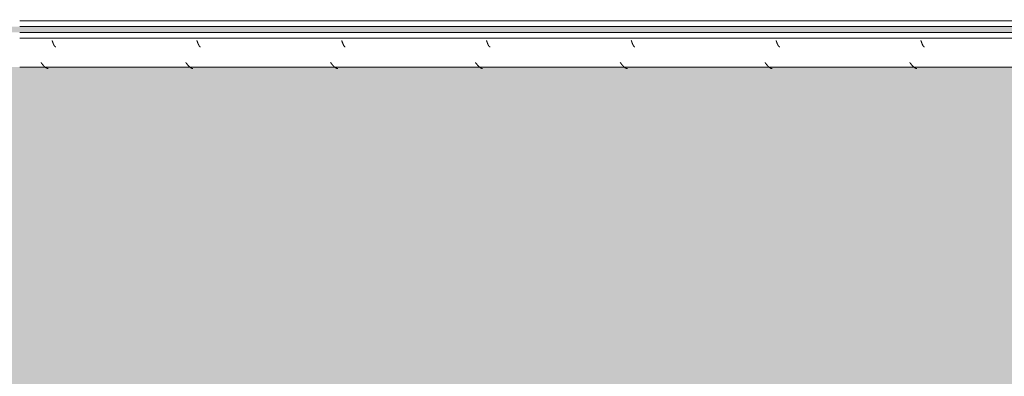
# Model space of a CAD drawing. Header units: millimetres. Extents: x -26056 to 31686, y 27504 to 88472.
# Tile 26 of 30: x -17703 to -16853, y 37811 to 38119. Entities that reach past the tile are written whole.
import ezdxf

# ---------------------------------------------------------------- set-up
doc = ezdxf.new("R2010")
doc.units = ezdxf.units.MM
doc.layers.add('Оборудование', color=7, linetype='Continuous', lineweight=9)
doc.layers.add('Штриховка поверхностей', color=7, linetype='Continuous', lineweight=9)

# ---------------------------------------------------------------- blocks, each defined once
blk = doc.blocks.new('ПР_Низ пояс - Тип 1-V93-ВКК_План 1 этажа_З_ЭОМ_кабель_')
at = {"layer": 'Оборудование', "color": 254, "true_color": 0xcccccc}
for p, q in [((700, 595), (2400, 595)), ((700, 590), (2400, 590))]:
    blk.add_line(p, q, dxfattribs=at)
blk = doc.blocks.new('FP_97-ВКК_План 1 этажа_З_ЭОМ_кабель_')
at = {"layer": 'Оборудование', "color": 7, "true_color": 0xffffff}
for p, q in [((918.92, 612.51), (918.97, 612.51)), ((918.97, 612.51), (919.02, 612.5)), ((919.02, 612.5), (919.07, 612.49)), ((919.07, 612.49), (919.12, 612.47)), ((919.12, 612.47), (919.16, 612.45)), ((919.16, 612.45), (919.21, 612.43)), ((919.21, 612.43), (919.26, 612.41)), ((919.26, 612.41), (919.31, 612.38)), ((919.31, 612.38), (919.36, 612.35)), ((919.36, 612.35), (919.41, 612.31)), ((919.41, 612.31), (919.46, 612.28)), ((919.46, 612.28), (919.51, 612.24)), ((919.51, 612.24), (919.56, 612.19)), ((919.56, 612.19), (919.61, 612.14)), ((919.61, 612.14), (919.66, 612.09)), ((919.66, 612.09), (919.7, 612.04)), ((919.7, 612.04), (919.75, 611.98)), ((1043.92, 612.51), (1043.97, 612.51)), ((1043.97, 612.51), (1044.02, 612.5)), ((1044.02, 612.5), (1044.07, 612.49)), ((1044.07, 612.49), (1044.12, 612.47)), ((1044.12, 612.47), (1044.16, 612.45)), ((1044.16, 612.45), (1044.21, 612.43)), ((1044.21, 612.43), (1044.26, 612.41)), ((1044.26, 612.41), (1044.31, 612.38)), ((1044.31, 612.38), (1044.36, 612.35)), ((1044.36, 612.35), (1044.41, 612.31)), ((1044.41, 612.31), (1044.46, 612.28)), ((1044.46, 612.28), (1044.51, 612.24)), ((1044.51, 612.24), (1044.56, 612.19)), ((1044.56, 612.19), (1044.61, 612.14)), ((1044.61, 612.14), (1044.66, 612.09)), ((1044.66, 612.09), (1044.7, 612.04)), ((1044.7, 612.04), (1044.75, 611.98)), ((1168.92, 612.51), (1168.97, 612.51)), ((1168.97, 612.51), (1169.02, 612.5)), ((1169.02, 612.5), (1169.07, 612.49)), ((1169.07, 612.49), (1169.12, 612.47)), ((1169.12, 612.47), (1169.16, 612.45)), ((1169.16, 612.45), (1169.21, 612.43)), ((1169.21, 612.43), (1169.26, 612.41)), ((1169.26, 612.41), (1169.31, 612.38)), ((1169.31, 612.38), (1169.36, 612.35)), ((1169.36, 612.35), (1169.41, 612.31)), ((1169.41, 612.31), (1169.46, 612.28)), ((1169.46, 612.28), (1169.51, 612.24)), ((1169.51, 612.24), (1169.56, 612.19)), ((1169.56, 612.19), (1169.61, 612.14)), ((1169.61, 612.14), (1169.66, 612.09)), ((1169.66, 612.09), (1169.7, 612.04)), ((1169.7, 612.04), (1169.75, 611.98)), ((1293.92, 612.51), (1293.97, 612.51)), ((1293.97, 612.51), (1294.02, 612.5)), ((1294.02, 612.5), (1294.07, 612.49)), ((1294.07, 612.49), (1294.12, 612.47)), ((1294.12, 612.47), (1294.16, 612.45)), ((1294.16, 612.45), (1294.21, 612.43)), ((1294.21, 612.43), (1294.26, 612.41)), ((1294.26, 612.41), (1294.31, 612.38)), ((1294.31, 612.38), (1294.36, 612.35)), ((1294.36, 612.35), (1294.41, 612.31)), ((1294.41, 612.31), (1294.46, 612.28)), ((1294.46, 612.28), (1294.51, 612.24)), ((1294.51, 612.24), (1294.56, 612.19)), ((1294.56, 612.19), (1294.61, 612.14)), ((1294.61, 612.14), (1294.66, 612.09)), ((1294.66, 612.09), (1294.7, 612.04)), ((1294.7, 612.04), (1294.75, 611.98)), ((1418.92, 612.51), (1418.97, 612.51)), ((1418.97, 612.51), (1419.02, 612.5)), ((1419.02, 612.5), (1419.07, 612.49)), ((1419.07, 612.49), (1419.12, 612.47)), ((1419.12, 612.47), (1419.16, 612.45)), ((1419.16, 612.45), (1419.21, 612.43)), ((1419.21, 612.43), (1419.26, 612.41)), ((1419.26, 612.41), (1419.31, 612.38)), ((1419.31, 612.38), (1419.36, 612.35)), ((1419.36, 612.35), (1419.41, 612.31)), ((1419.41, 612.31), (1419.46, 612.28)), ((1419.46, 612.28), (1419.51, 612.24)), ((1419.51, 612.24), (1419.56, 612.19)), ((1419.56, 612.19), (1419.61, 612.14)), ((1419.61, 612.14), (1419.66, 612.09)), ((1419.66, 612.09), (1419.7, 612.04)), ((1419.7, 612.04), (1419.75, 611.98)), ((1543.92, 612.51), (1543.97, 612.51)), ((1543.97, 612.51), (1544.02, 612.5)), ((1544.02, 612.5), (1544.07, 612.49)), ((1544.07, 612.49), (1544.12, 612.47)), ((1544.12, 612.47), (1544.16, 612.45)), ((1544.16, 612.45), (1544.21, 612.43)), ((1544.21, 612.43), (1544.26, 612.41)), ((1544.26, 612.41), (1544.31, 612.38)), ((1544.31, 612.38), (1544.36, 612.35)), ((1544.36, 612.35), (1544.41, 612.31)), ((1544.41, 612.31), (1544.46, 612.28)), ((1544.46, 612.28), (1544.51, 612.24)), ((1544.51, 612.24), (1544.56, 612.19)), ((1544.56, 612.19), (1544.61, 612.14)), ((1544.61, 612.14), (1544.66, 612.09)), ((1544.66, 612.09), (1544.7, 612.04)), ((1544.7, 612.04), (1544.75, 611.98)), ((1668.92, 612.51), (1668.97, 612.51)), ((1668.97, 612.51), (1669.02, 612.5)), ((1669.02, 612.5), (1669.07, 612.49)), ((1669.07, 612.49), (1669.12, 612.47)), ((1669.12, 612.47), (1669.16, 612.45)), ((1669.16, 612.45), (1669.21, 612.43)), ((1669.21, 612.43), (1669.26, 612.41)), ((1669.26, 612.41), (1669.31, 612.38)), ((1669.31, 612.38), (1669.36, 612.35)), ((1669.36, 612.35), (1669.41, 612.31)), ((1669.41, 612.31), (1669.46, 612.28)), ((1669.46, 612.28), (1669.51, 612.24)), ((1669.51, 612.24), (1669.56, 612.19)), ((1669.56, 612.19), (1669.61, 612.14)), ((1669.61, 612.14), (1669.66, 612.09)), ((1669.66, 612.09), (1669.7, 612.04)), ((1669.7, 612.04), (1669.75, 611.98)), ((919.75, 611.98), (919.8, 611.93)), ((919.8, 611.93), (919.85, 611.86)), ((919.85, 611.86), (919.9, 611.8)), ((919.9, 611.8), (919.95, 611.73)), ((919.95, 611.73), (920, 611.66)), ((920, 611.66), (920.05, 611.58)), ((920.05, 611.58), (920.1, 611.51)), ((920.1, 611.51), (920.15, 611.43)), ((920.15, 611.43), (920.2, 611.35)), ((920.2, 611.35), (920.24, 611.26)), ((920.24, 611.26), (920.29, 611.18)), ((920.29, 611.18), (920.34, 611.09)), ((920.34, 611.09), (920.39, 610.99)), ((920.39, 610.99), (920.44, 610.9)), ((920.44, 610.9), (920.49, 610.8)), ((920.49, 610.8), (920.54, 610.7)), ((920.54, 610.7), (920.59, 610.6)), ((920.59, 610.6), (920.64, 610.5)), ((920.64, 610.5), (920.69, 610.39)), ((920.69, 610.39), (920.74, 610.28)), ((920.74, 610.28), (920.78, 610.18)), ((920.78, 610.18), (920.83, 610.06)), ((920.83, 610.06), (920.88, 609.95)), ((920.88, 609.95), (920.93, 609.83)), ((920.93, 609.83), (920.98, 609.72)), ((920.98, 609.72), (921.03, 609.6)), ((921.03, 609.6), (921.08, 609.48)), ((921.08, 609.48), (921.13, 609.36)), ((921.13, 609.36), (921.18, 609.23)), ((921.18, 609.23), (921.23, 609.11)), ((921.23, 609.11), (921.28, 608.98)), ((921.28, 608.98), (921.32, 608.86)), ((921.32, 608.86), (921.37, 608.73)), ((921.37, 608.73), (921.42, 608.6)), ((921.42, 608.6), (921.47, 608.47)), ((921.47, 608.47), (921.52, 608.34)), ((921.52, 608.34), (921.57, 608.21)), ((921.57, 608.21), (921.62, 608.08)), ((921.62, 608.08), (921.67, 607.94)), ((921.67, 607.94), (921.72, 607.81)), ((921.72, 607.81), (921.77, 607.68)), ((921.77, 607.68), (921.82, 607.54)), ((921.82, 607.54), (921.86, 607.41)), ((921.86, 607.41), (921.91, 607.27)), ((921.91, 607.27), (921.96, 607.14)), ((921.96, 607.14), (922.01, 607)), ((1044.75, 611.98), (1044.8, 611.93)), ((1044.8, 611.93), (1044.85, 611.86)), ((1044.85, 611.86), (1044.9, 611.8)), ((1044.9, 611.8), (1044.95, 611.73)), ((1044.95, 611.73), (1045, 611.66)), ((1045, 611.66), (1045.05, 611.58)), ((1045.05, 611.58), (1045.1, 611.51)), ((1045.1, 611.51), (1045.15, 611.43)), ((1045.15, 611.43), (1045.2, 611.35)), ((1045.2, 611.35), (1045.24, 611.26)), ((1045.24, 611.26), (1045.29, 611.18)), ((1045.29, 611.18), (1045.34, 611.09)), ((1045.34, 611.09), (1045.39, 610.99)), ((1045.39, 610.99), (1045.44, 610.9)), ((1045.44, 610.9), (1045.49, 610.8)), ((1045.49, 610.8), (1045.54, 610.7)), ((1045.54, 610.7), (1045.59, 610.6)), ((1045.59, 610.6), (1045.64, 610.5)), ((1045.64, 610.5), (1045.69, 610.39)), ((1045.69, 610.39), (1045.74, 610.28)), ((1045.74, 610.28), (1045.78, 610.18)), ((1045.78, 610.18), (1045.83, 610.06)), ((1045.83, 610.06), (1045.88, 609.95)), ((1045.88, 609.95), (1045.93, 609.83)), ((1045.93, 609.83), (1045.98, 609.72)), ((1045.98, 609.72), (1046.03, 609.6)), ((1046.03, 609.6), (1046.08, 609.48)), ((1046.08, 609.48), (1046.13, 609.36)), ((1046.13, 609.36), (1046.18, 609.23)), ((1046.18, 609.23), (1046.23, 609.11)), ((1046.23, 609.11), (1046.28, 608.98)), ((1046.28, 608.98), (1046.32, 608.86)), ((1046.32, 608.86), (1046.37, 608.73)), ((1046.37, 608.73), (1046.42, 608.6)), ((1046.42, 608.6), (1046.47, 608.47)), ((1046.47, 608.47), (1046.52, 608.34)), ((1046.52, 608.34), (1046.57, 608.21)), ((1046.57, 608.21), (1046.62, 608.08)), ((1046.62, 608.08), (1046.67, 607.94)), ((1046.67, 607.94), (1046.72, 607.81)), ((1046.72, 607.81), (1046.77, 607.68)), ((1046.77, 607.68), (1046.82, 607.54)), ((1046.82, 607.54), (1046.86, 607.41)), ((1046.86, 607.41), (1046.91, 607.27)), ((1046.91, 607.27), (1046.96, 607.14)), ((1046.96, 607.14), (1047.01, 607)), ((1169.75, 611.98), (1169.8, 611.93)), ((1169.8, 611.93), (1169.85, 611.86)), ((1169.85, 611.86), (1169.9, 611.8)), ((1169.9, 611.8), (1169.95, 611.73)), ((1169.95, 611.73), (1170, 611.66)), ((1170, 611.66), (1170.05, 611.58)), ((1170.05, 611.58), (1170.1, 611.51)), ((1170.1, 611.51), (1170.15, 611.43)), ((1170.15, 611.43), (1170.2, 611.35)), ((1170.2, 611.35), (1170.24, 611.26)), ((1170.24, 611.26), (1170.29, 611.18)), ((1170.29, 611.18), (1170.34, 611.09)), ((1170.34, 611.09), (1170.39, 610.99)), ((1170.39, 610.99), (1170.44, 610.9)), ((1170.44, 610.9), (1170.49, 610.8)), ((1170.49, 610.8), (1170.54, 610.7)), ((1170.54, 610.7), (1170.59, 610.6)), ((1170.59, 610.6), (1170.64, 610.5)), ((1170.64, 610.5), (1170.69, 610.39)), ((1170.69, 610.39), (1170.74, 610.28)), ((1170.74, 610.28), (1170.78, 610.18)), ((1170.78, 610.18), (1170.83, 610.06)), ((1170.83, 610.06), (1170.88, 609.95)), ((1170.88, 609.95), (1170.93, 609.83)), ((1170.93, 609.83), (1170.98, 609.72)), ((1170.98, 609.72), (1171.03, 609.6)), ((1171.03, 609.6), (1171.08, 609.48)), ((1171.08, 609.48), (1171.13, 609.36)), ((1171.13, 609.36), (1171.18, 609.23)), ((1171.18, 609.23), (1171.23, 609.11)), ((1171.23, 609.11), (1171.28, 608.98)), ((1171.28, 608.98), (1171.32, 608.86)), ((1171.32, 608.86), (1171.37, 608.73)), ((1171.37, 608.73), (1171.42, 608.6)), ((1171.42, 608.6), (1171.47, 608.47)), ((1171.47, 608.47), (1171.52, 608.34)), ((1171.52, 608.34), (1171.57, 608.21)), ((1171.57, 608.21), (1171.62, 608.08)), ((1171.62, 608.08), (1171.67, 607.94)), ((1171.67, 607.94), (1171.72, 607.81)), ((1171.72, 607.81), (1171.77, 607.68)), ((1171.77, 607.68), (1171.82, 607.54)), ((1171.82, 607.54), (1171.86, 607.41)), ((1171.86, 607.41), (1171.91, 607.27)), ((1171.91, 607.27), (1171.96, 607.14)), ((1171.96, 607.14), (1172.01, 607)), ((1294.75, 611.98), (1294.8, 611.93)), ((1294.8, 611.93), (1294.85, 611.86)), ((1294.85, 611.86), (1294.9, 611.8)), ((1294.9, 611.8), (1294.95, 611.73)), ((1294.95, 611.73), (1295, 611.66)), ((1295, 611.66), (1295.05, 611.58)), ((1295.05, 611.58), (1295.1, 611.51)), ((1295.1, 611.51), (1295.15, 611.43)), ((1295.15, 611.43), (1295.2, 611.35)), ((1295.2, 611.35), (1295.24, 611.26)), ((1295.24, 611.26), (1295.29, 611.18)), ((1295.29, 611.18), (1295.34, 611.09)), ((1295.34, 611.09), (1295.39, 610.99)), ((1295.39, 610.99), (1295.44, 610.9)), ((1295.44, 610.9), (1295.49, 610.8)), ((1295.49, 610.8), (1295.54, 610.7)), ((1295.54, 610.7), (1295.59, 610.6)), ((1295.59, 610.6), (1295.64, 610.5)), ((1295.64, 610.5), (1295.69, 610.39)), ((1295.69, 610.39), (1295.74, 610.28)), ((1295.74, 610.28), (1295.78, 610.18)), ((1295.78, 610.18), (1295.83, 610.06)), ((1295.83, 610.06), (1295.88, 609.95)), ((1295.88, 609.95), (1295.93, 609.83)), ((1295.93, 609.83), (1295.98, 609.72)), ((1295.98, 609.72), (1296.03, 609.6)), ((1296.03, 609.6), (1296.08, 609.48)), ((1296.08, 609.48), (1296.13, 609.36)), ((1296.13, 609.36), (1296.18, 609.23)), ((1296.18, 609.23), (1296.23, 609.11)), ((1296.23, 609.11), (1296.28, 608.98)), ((1296.28, 608.98), (1296.32, 608.86)), ((1296.32, 608.86), (1296.37, 608.73)), ((1296.37, 608.73), (1296.42, 608.6)), ((1296.42, 608.6), (1296.47, 608.47)), ((1296.47, 608.47), (1296.52, 608.34)), ((1296.52, 608.34), (1296.57, 608.21)), ((1296.57, 608.21), (1296.62, 608.08)), ((1296.62, 608.08), (1296.67, 607.94)), ((1296.67, 607.94), (1296.72, 607.81)), ((1296.72, 607.81), (1296.77, 607.68)), ((1296.77, 607.68), (1296.82, 607.54)), ((1296.82, 607.54), (1296.86, 607.41)), ((1296.86, 607.41), (1296.91, 607.27)), ((1296.91, 607.27), (1296.96, 607.14)), ((1296.96, 607.14), (1297.01, 607)), ((1419.75, 611.98), (1419.8, 611.93)), ((1419.8, 611.93), (1419.85, 611.86)), ((1419.85, 611.86), (1419.9, 611.8)), ((1419.9, 611.8), (1419.95, 611.73)), ((1419.95, 611.73), (1420, 611.66)), ((1420, 611.66), (1420.05, 611.58)), ((1420.05, 611.58), (1420.1, 611.51)), ((1420.1, 611.51), (1420.15, 611.43)), ((1420.15, 611.43), (1420.2, 611.35)), ((1420.2, 611.35), (1420.24, 611.26)), ((1420.24, 611.26), (1420.29, 611.18)), ((1420.29, 611.18), (1420.34, 611.09)), ((1420.34, 611.09), (1420.39, 610.99)), ((1420.39, 610.99), (1420.44, 610.9)), ((1420.44, 610.9), (1420.49, 610.8)), ((1420.49, 610.8), (1420.54, 610.7)), ((1420.54, 610.7), (1420.59, 610.6)), ((1420.59, 610.6), (1420.64, 610.5)), ((1420.64, 610.5), (1420.69, 610.39)), ((1420.69, 610.39), (1420.74, 610.28)), ((1420.74, 610.28), (1420.78, 610.18)), ((1420.78, 610.18), (1420.83, 610.06)), ((1420.83, 610.06), (1420.88, 609.95)), ((1420.88, 609.95), (1420.93, 609.83)), ((1420.93, 609.83), (1420.98, 609.72)), ((1420.98, 609.72), (1421.03, 609.6)), ((1421.03, 609.6), (1421.08, 609.48)), ((1421.08, 609.48), (1421.13, 609.36)), ((1421.13, 609.36), (1421.18, 609.23)), ((1421.18, 609.23), (1421.23, 609.11)), ((1421.23, 609.11), (1421.28, 608.98)), ((1421.28, 608.98), (1421.32, 608.86)), ((1421.32, 608.86), (1421.37, 608.73)), ((1421.37, 608.73), (1421.42, 608.6)), ((1421.42, 608.6), (1421.47, 608.47)), ((1421.47, 608.47), (1421.52, 608.34)), ((1421.52, 608.34), (1421.57, 608.21)), ((1421.57, 608.21), (1421.62, 608.08)), ((1421.62, 608.08), (1421.67, 607.94)), ((1421.67, 607.94), (1421.72, 607.81)), ((1421.72, 607.81), (1421.77, 607.68)), ((1421.77, 607.68), (1421.82, 607.54)), ((1421.82, 607.54), (1421.86, 607.41)), ((1421.86, 607.41), (1421.91, 607.27)), ((1421.91, 607.27), (1421.96, 607.14)), ((1421.96, 607.14), (1422.01, 607)), ((1544.75, 611.98), (1544.8, 611.93)), ((1544.8, 611.93), (1544.85, 611.86)), ((1544.85, 611.86), (1544.9, 611.8)), ((1544.9, 611.8), (1544.95, 611.73)), ((1544.95, 611.73), (1545, 611.66)), ((1545, 611.66), (1545.05, 611.58)), ((1545.05, 611.58), (1545.1, 611.51)), ((1545.1, 611.51), (1545.15, 611.43)), ((1545.15, 611.43), (1545.2, 611.35)), ((1545.2, 611.35), (1545.24, 611.26)), ((1545.24, 611.26), (1545.29, 611.18)), ((1545.29, 611.18), (1545.34, 611.09)), ((1545.34, 611.09), (1545.39, 610.99)), ((1545.39, 610.99), (1545.44, 610.9)), ((1545.44, 610.9), (1545.49, 610.8)), ((1545.49, 610.8), (1545.54, 610.7)), ((1545.54, 610.7), (1545.59, 610.6)), ((1545.59, 610.6), (1545.64, 610.5)), ((1545.64, 610.5), (1545.69, 610.39)), ((1545.69, 610.39), (1545.74, 610.28)), ((1545.74, 610.28), (1545.78, 610.18)), ((1545.78, 610.18), (1545.83, 610.06)), ((1545.83, 610.06), (1545.88, 609.95)), ((1545.88, 609.95), (1545.93, 609.83)), ((1545.93, 609.83), (1545.98, 609.72)), ((1545.98, 609.72), (1546.03, 609.6)), ((1546.03, 609.6), (1546.08, 609.48)), ((1546.08, 609.48), (1546.13, 609.36)), ((1546.13, 609.36), (1546.18, 609.23)), ((1546.18, 609.23), (1546.23, 609.11)), ((1546.23, 609.11), (1546.28, 608.98)), ((1546.28, 608.98), (1546.32, 608.86)), ((1546.32, 608.86), (1546.37, 608.73)), ((1546.37, 608.73), (1546.42, 608.6)), ((1546.42, 608.6), (1546.47, 608.47)), ((1546.47, 608.47), (1546.52, 608.34)), ((1546.52, 608.34), (1546.57, 608.21)), ((1546.57, 608.21), (1546.62, 608.08)), ((1546.62, 608.08), (1546.67, 607.94)), ((1546.67, 607.94), (1546.72, 607.81)), ((1546.72, 607.81), (1546.77, 607.68)), ((1546.77, 607.68), (1546.82, 607.54)), ((1546.82, 607.54), (1546.86, 607.41)), ((1546.86, 607.41), (1546.91, 607.27)), ((1546.91, 607.27), (1546.96, 607.14)), ((1546.96, 607.14), (1547.01, 607)), ((1669.75, 611.98), (1669.8, 611.93)), ((1669.8, 611.93), (1669.85, 611.86)), ((1669.85, 611.86), (1669.9, 611.8)), ((1669.9, 611.8), (1669.95, 611.73)), ((1669.95, 611.73), (1670, 611.66)), ((1670, 611.66), (1670.05, 611.58)), ((1670.05, 611.58), (1670.1, 611.51)), ((1670.1, 611.51), (1670.15, 611.43)), ((1670.15, 611.43), (1670.2, 611.35)), ((1670.2, 611.35), (1670.24, 611.26)), ((1670.24, 611.26), (1670.29, 611.18)), ((1670.29, 611.18), (1670.34, 611.09)), ((1670.34, 611.09), (1670.39, 610.99)), ((1670.39, 610.99), (1670.44, 610.9)), ((1670.44, 610.9), (1670.49, 610.8)), ((1670.49, 610.8), (1670.54, 610.7)), ((1670.54, 610.7), (1670.59, 610.6)), ((1670.59, 610.6), (1670.64, 610.5)), ((1670.64, 610.5), (1670.69, 610.39)), ((1670.69, 610.39), (1670.74, 610.28)), ((1670.74, 610.28), (1670.78, 610.18)), ((1670.78, 610.18), (1670.83, 610.06)), ((1670.83, 610.06), (1670.88, 609.95)), ((1670.88, 609.95), (1670.93, 609.83)), ((1670.93, 609.83), (1670.98, 609.72)), ((1670.98, 609.72), (1671.03, 609.6)), ((1671.03, 609.6), (1671.08, 609.48)), ((1671.08, 609.48), (1671.13, 609.36)), ((1671.13, 609.36), (1671.18, 609.23)), ((1671.18, 609.23), (1671.23, 609.11)), ((1671.23, 609.11), (1671.28, 608.98)), ((1671.28, 608.98), (1671.32, 608.86)), ((1671.32, 608.86), (1671.37, 608.73)), ((1671.37, 608.73), (1671.42, 608.6)), ((1671.42, 608.6), (1671.47, 608.47)), ((1671.47, 608.47), (1671.52, 608.34)), ((1671.52, 608.34), (1671.57, 608.21)), ((1671.57, 608.21), (1671.62, 608.08)), ((1671.62, 608.08), (1671.67, 607.94)), ((1671.67, 607.94), (1671.72, 607.81)), ((1671.72, 607.81), (1671.77, 607.68)), ((1671.77, 607.68), (1671.82, 607.54)), ((1671.82, 607.54), (1671.86, 607.41)), ((1671.86, 607.41), (1671.91, 607.27)), ((1671.91, 607.27), (1671.96, 607.14)), ((1671.96, 607.14), (1672.01, 607))]:
    blk.add_line(p, q, dxfattribs=at)
blk = doc.blocks.new('FP_98-ВКК_План 1 этажа_З_ЭОМ_кабель_')
at = {"layer": 'Оборудование', "color": 7, "true_color": 0xffffff}
for p, q in [((925.43, 631.16), (925.53, 631.16)), ((925.53, 631.16), (925.63, 631.15)), ((925.63, 631.15), (925.73, 631.14)), ((925.73, 631.14), (925.82, 631.12)), ((925.82, 631.12), (925.92, 631.1)), ((925.92, 631.1), (926.02, 631.08)), ((926.02, 631.08), (926.12, 631.06)), ((926.12, 631.06), (926.21, 631.03)), ((926.21, 631.03), (926.31, 631)), ((926.31, 631), (926.41, 630.96)), ((926.41, 630.96), (926.51, 630.93)), ((926.51, 630.93), (926.6, 630.89)), ((926.6, 630.89), (926.7, 630.85)), ((926.7, 630.85), (926.8, 630.8)), ((926.8, 630.8), (926.9, 630.75)), ((926.9, 630.75), (926.99, 630.7)), ((926.99, 630.7), (927.09, 630.65)), ((927.09, 630.65), (927.19, 630.59)), ((927.19, 630.59), (927.28, 630.54)), ((927.28, 630.54), (927.38, 630.47)), ((927.38, 630.47), (927.48, 630.41)), ((927.48, 630.41), (927.58, 630.34)), ((927.58, 630.34), (927.67, 630.27)), ((927.67, 630.27), (927.77, 630.2)), ((927.77, 630.2), (927.87, 630.13)), ((927.87, 630.13), (927.97, 630.05)), ((927.97, 630.05), (928.06, 629.97)), ((928.06, 629.97), (928.16, 629.89)), ((928.16, 629.89), (928.26, 629.81)), ((928.26, 629.81), (928.36, 629.72)), ((928.36, 629.72), (928.45, 629.63)), ((928.45, 629.63), (928.55, 629.54)), ((928.55, 629.54), (928.65, 629.45)), ((928.65, 629.45), (928.75, 629.35)), ((928.75, 629.35), (928.84, 629.26)), ((928.84, 629.26), (928.94, 629.16)), ((928.94, 629.16), (929.04, 629.06)), ((929.04, 629.06), (929.13, 628.95)), ((1050.43, 631.16), (1050.53, 631.16)), ((1050.53, 631.16), (1050.63, 631.15)), ((1050.63, 631.15), (1050.73, 631.14)), ((1050.73, 631.14), (1050.82, 631.12)), ((1050.82, 631.12), (1050.92, 631.1)), ((1050.92, 631.1), (1051.02, 631.08)), ((1051.02, 631.08), (1051.12, 631.06)), ((1051.12, 631.06), (1051.21, 631.03)), ((1051.21, 631.03), (1051.31, 631)), ((1051.31, 631), (1051.41, 630.96)), ((1051.41, 630.96), (1051.51, 630.93)), ((1051.51, 630.93), (1051.6, 630.89)), ((1051.6, 630.89), (1051.7, 630.85)), ((1051.7, 630.85), (1051.8, 630.8)), ((1051.8, 630.8), (1051.9, 630.75)), ((1051.9, 630.75), (1051.99, 630.7)), ((1051.99, 630.7), (1052.09, 630.65)), ((1052.09, 630.65), (1052.19, 630.59)), ((1052.19, 630.59), (1052.28, 630.54)), ((1052.28, 630.54), (1052.38, 630.47)), ((1052.38, 630.47), (1052.48, 630.41)), ((1052.48, 630.41), (1052.58, 630.34)), ((1052.58, 630.34), (1052.67, 630.27)), ((1052.67, 630.27), (1052.77, 630.2)), ((1052.77, 630.2), (1052.87, 630.13)), ((1052.87, 630.13), (1052.97, 630.05)), ((1052.97, 630.05), (1053.06, 629.97)), ((1053.06, 629.97), (1053.16, 629.89)), ((1053.16, 629.89), (1053.26, 629.81)), ((1053.26, 629.81), (1053.36, 629.72)), ((1053.36, 629.72), (1053.45, 629.63)), ((1053.45, 629.63), (1053.55, 629.54)), ((1053.55, 629.54), (1053.65, 629.45)), ((1053.65, 629.45), (1053.75, 629.35)), ((1053.75, 629.35), (1053.84, 629.26)), ((1053.84, 629.26), (1053.94, 629.16)), ((1053.94, 629.16), (1054.04, 629.06)), ((1054.04, 629.06), (1054.13, 628.95)), ((1175.43, 631.16), (1175.53, 631.16)), ((1175.53, 631.16), (1175.63, 631.15)), ((1175.63, 631.15), (1175.73, 631.14)), ((1175.73, 631.14), (1175.82, 631.12)), ((1175.82, 631.12), (1175.92, 631.1)), ((1175.92, 631.1), (1176.02, 631.08)), ((1176.02, 631.08), (1176.12, 631.06)), ((1176.12, 631.06), (1176.21, 631.03)), ((1176.21, 631.03), (1176.31, 631)), ((1176.31, 631), (1176.41, 630.96)), ((1176.41, 630.96), (1176.51, 630.93)), ((1176.51, 630.93), (1176.6, 630.89)), ((1176.6, 630.89), (1176.7, 630.85)), ((1176.7, 630.85), (1176.8, 630.8)), ((1176.8, 630.8), (1176.9, 630.75)), ((1176.9, 630.75), (1176.99, 630.7)), ((1176.99, 630.7), (1177.09, 630.65)), ((1177.09, 630.65), (1177.19, 630.59)), ((1177.19, 630.59), (1177.28, 630.54)), ((1177.28, 630.54), (1177.38, 630.47)), ((1177.38, 630.47), (1177.48, 630.41)), ((1177.48, 630.41), (1177.58, 630.34)), ((1177.58, 630.34), (1177.67, 630.27)), ((1177.67, 630.27), (1177.77, 630.2)), ((1177.77, 630.2), (1177.87, 630.13)), ((1177.87, 630.13), (1177.97, 630.05)), ((1177.97, 630.05), (1178.06, 629.97)), ((1178.06, 629.97), (1178.16, 629.89)), ((1178.16, 629.89), (1178.26, 629.81)), ((1178.26, 629.81), (1178.36, 629.72)), ((1178.36, 629.72), (1178.45, 629.63)), ((1178.45, 629.63), (1178.55, 629.54)), ((1178.55, 629.54), (1178.65, 629.45)), ((1178.65, 629.45), (1178.75, 629.35)), ((1178.75, 629.35), (1178.84, 629.26)), ((1178.84, 629.26), (1178.94, 629.16)), ((1178.94, 629.16), (1179.04, 629.06)), ((1179.04, 629.06), (1179.13, 628.95)), ((1300.43, 631.16), (1300.53, 631.16)), ((1300.53, 631.16), (1300.63, 631.15)), ((1300.63, 631.15), (1300.73, 631.14)), ((1300.73, 631.14), (1300.82, 631.12)), ((1300.82, 631.12), (1300.92, 631.1)), ((1300.92, 631.1), (1301.02, 631.08)), ((1301.02, 631.08), (1301.12, 631.06)), ((1301.12, 631.06), (1301.21, 631.03)), ((1301.21, 631.03), (1301.31, 631)), ((1301.31, 631), (1301.41, 630.96)), ((1301.41, 630.96), (1301.51, 630.93)), ((1301.51, 630.93), (1301.6, 630.89)), ((1301.6, 630.89), (1301.7, 630.85)), ((1301.7, 630.85), (1301.8, 630.8)), ((1301.8, 630.8), (1301.9, 630.75)), ((1301.9, 630.75), (1301.99, 630.7)), ((1301.99, 630.7), (1302.09, 630.65)), ((1302.09, 630.65), (1302.19, 630.59)), ((1302.19, 630.59), (1302.28, 630.54)), ((1302.28, 630.54), (1302.38, 630.47)), ((1302.38, 630.47), (1302.48, 630.41)), ((1302.48, 630.41), (1302.58, 630.34)), ((1302.58, 630.34), (1302.67, 630.27)), ((1302.67, 630.27), (1302.77, 630.2)), ((1302.77, 630.2), (1302.87, 630.13)), ((1302.87, 630.13), (1302.97, 630.05)), ((1302.97, 630.05), (1303.06, 629.97)), ((1303.06, 629.97), (1303.16, 629.89)), ((1303.16, 629.89), (1303.26, 629.81)), ((1303.26, 629.81), (1303.36, 629.72)), ((1303.36, 629.72), (1303.45, 629.63)), ((1303.45, 629.63), (1303.55, 629.54)), ((1303.55, 629.54), (1303.65, 629.45)), ((1303.65, 629.45), (1303.75, 629.35)), ((1303.75, 629.35), (1303.84, 629.26)), ((1303.84, 629.26), (1303.94, 629.16)), ((1303.94, 629.16), (1304.04, 629.06)), ((1304.04, 629.06), (1304.13, 628.95)), ((1425.43, 631.16), (1425.53, 631.16)), ((1425.53, 631.16), (1425.63, 631.15)), ((1425.63, 631.15), (1425.73, 631.14)), ((1425.73, 631.14), (1425.82, 631.12)), ((1425.82, 631.12), (1425.92, 631.1)), ((1425.92, 631.1), (1426.02, 631.08)), ((1426.02, 631.08), (1426.12, 631.06)), ((1426.12, 631.06), (1426.21, 631.03)), ((1426.21, 631.03), (1426.31, 631)), ((1426.31, 631), (1426.41, 630.96)), ((1426.41, 630.96), (1426.51, 630.93)), ((1426.51, 630.93), (1426.6, 630.89)), ((1426.6, 630.89), (1426.7, 630.85)), ((1426.7, 630.85), (1426.8, 630.8)), ((1426.8, 630.8), (1426.9, 630.75)), ((1426.9, 630.75), (1426.99, 630.7)), ((1426.99, 630.7), (1427.09, 630.65)), ((1427.09, 630.65), (1427.19, 630.59)), ((1427.19, 630.59), (1427.28, 630.54)), ((1427.28, 630.54), (1427.38, 630.47)), ((1427.38, 630.47), (1427.48, 630.41)), ((1427.48, 630.41), (1427.58, 630.34)), ((1427.58, 630.34), (1427.67, 630.27)), ((1427.67, 630.27), (1427.77, 630.2)), ((1427.77, 630.2), (1427.87, 630.13)), ((1427.87, 630.13), (1427.97, 630.05)), ((1427.97, 630.05), (1428.06, 629.97)), ((1428.06, 629.97), (1428.16, 629.89)), ((1428.16, 629.89), (1428.26, 629.81)), ((1428.26, 629.81), (1428.36, 629.72)), ((1428.36, 629.72), (1428.45, 629.63)), ((1428.45, 629.63), (1428.55, 629.54)), ((1428.55, 629.54), (1428.65, 629.45)), ((1428.65, 629.45), (1428.75, 629.35)), ((1428.75, 629.35), (1428.84, 629.26)), ((1428.84, 629.26), (1428.94, 629.16)), ((1428.94, 629.16), (1429.04, 629.06)), ((1429.04, 629.06), (1429.13, 628.95)), ((1550.43, 631.16), (1550.53, 631.16)), ((1550.53, 631.16), (1550.63, 631.15)), ((1550.63, 631.15), (1550.73, 631.14)), ((1550.73, 631.14), (1550.82, 631.12)), ((1550.82, 631.12), (1550.92, 631.1)), ((1550.92, 631.1), (1551.02, 631.08)), ((1551.02, 631.08), (1551.12, 631.06)), ((1551.12, 631.06), (1551.21, 631.03)), ((1551.21, 631.03), (1551.31, 631)), ((1551.31, 631), (1551.41, 630.96)), ((1551.41, 630.96), (1551.51, 630.93)), ((1551.51, 630.93), (1551.6, 630.89)), ((1551.6, 630.89), (1551.7, 630.85)), ((1551.7, 630.85), (1551.8, 630.8)), ((1551.8, 630.8), (1551.9, 630.75)), ((1551.9, 630.75), (1551.99, 630.7)), ((1551.99, 630.7), (1552.09, 630.65)), ((1552.09, 630.65), (1552.19, 630.59)), ((1552.19, 630.59), (1552.28, 630.54)), ((1552.28, 630.54), (1552.38, 630.47)), ((1552.38, 630.47), (1552.48, 630.41)), ((1552.48, 630.41), (1552.58, 630.34)), ((1552.58, 630.34), (1552.67, 630.27)), ((1552.67, 630.27), (1552.77, 630.2)), ((1552.77, 630.2), (1552.87, 630.13)), ((1552.87, 630.13), (1552.97, 630.05)), ((1552.97, 630.05), (1553.06, 629.97)), ((1553.06, 629.97), (1553.16, 629.89)), ((1553.16, 629.89), (1553.26, 629.81)), ((1553.26, 629.81), (1553.36, 629.72)), ((1553.36, 629.72), (1553.45, 629.63)), ((1553.45, 629.63), (1553.55, 629.54)), ((1553.55, 629.54), (1553.65, 629.45)), ((1553.65, 629.45), (1553.75, 629.35)), ((1553.75, 629.35), (1553.84, 629.26)), ((1553.84, 629.26), (1553.94, 629.16)), ((1553.94, 629.16), (1554.04, 629.06)), ((1554.04, 629.06), (1554.13, 628.95)), ((1675.43, 631.16), (1675.53, 631.16)), ((1675.53, 631.16), (1675.63, 631.15)), ((1675.63, 631.15), (1675.73, 631.14)), ((1675.73, 631.14), (1675.82, 631.12)), ((1675.82, 631.12), (1675.92, 631.1)), ((1675.92, 631.1), (1676.02, 631.08)), ((1676.02, 631.08), (1676.12, 631.06)), ((1676.12, 631.06), (1676.21, 631.03)), ((1676.21, 631.03), (1676.31, 631)), ((1676.31, 631), (1676.41, 630.96)), ((1676.41, 630.96), (1676.51, 630.93)), ((1676.51, 630.93), (1676.6, 630.89)), ((1676.6, 630.89), (1676.7, 630.85)), ((1676.7, 630.85), (1676.8, 630.8)), ((1676.8, 630.8), (1676.9, 630.75)), ((1676.9, 630.75), (1676.99, 630.7)), ((1676.99, 630.7), (1677.09, 630.65)), ((1677.09, 630.65), (1677.19, 630.59)), ((1677.19, 630.59), (1677.28, 630.54)), ((1677.28, 630.54), (1677.38, 630.47)), ((1677.38, 630.47), (1677.48, 630.41)), ((1677.48, 630.41), (1677.58, 630.34)), ((1677.58, 630.34), (1677.67, 630.27)), ((1677.67, 630.27), (1677.77, 630.2)), ((1677.77, 630.2), (1677.87, 630.13)), ((1677.87, 630.13), (1677.97, 630.05)), ((1677.97, 630.05), (1678.06, 629.97)), ((1678.06, 629.97), (1678.16, 629.89)), ((1678.16, 629.89), (1678.26, 629.81)), ((1678.26, 629.81), (1678.36, 629.72)), ((1678.36, 629.72), (1678.45, 629.63)), ((1678.45, 629.63), (1678.55, 629.54)), ((1678.55, 629.54), (1678.65, 629.45)), ((1678.65, 629.45), (1678.75, 629.35)), ((1678.75, 629.35), (1678.84, 629.26)), ((1678.84, 629.26), (1678.94, 629.16)), ((1678.94, 629.16), (1679.04, 629.06)), ((1679.04, 629.06), (1679.13, 628.95)), ((929.13, 628.95), (929.23, 628.85)), ((929.23, 628.85), (929.33, 628.75)), ((929.33, 628.75), (929.43, 628.64)), ((929.43, 628.64), (929.52, 628.53)), ((929.52, 628.53), (929.62, 628.42)), ((929.62, 628.42), (929.72, 628.31)), ((929.72, 628.31), (929.82, 628.19)), ((929.82, 628.19), (929.91, 628.08)), ((929.91, 628.08), (930.01, 627.96)), ((930.01, 627.96), (930.11, 627.85)), ((930.11, 627.85), (930.21, 627.73)), ((930.21, 627.73), (930.3, 627.61)), ((930.3, 627.61), (930.4, 627.49)), ((930.4, 627.49), (930.5, 627.37)), ((930.5, 627.37), (930.59, 627.25)), ((930.59, 627.25), (930.69, 627.13)), ((930.69, 627.13), (930.79, 627)), ((930.79, 627), (930.89, 626.88)), ((930.89, 626.88), (930.98, 626.75)), ((930.98, 626.75), (931.08, 626.63)), ((931.08, 626.63), (931.18, 626.5)), ((931.18, 626.5), (931.28, 626.38)), ((931.28, 626.38), (931.37, 626.25)), ((931.37, 626.25), (931.47, 626.13)), ((931.47, 626.13), (931.57, 626)), ((1054.13, 628.95), (1054.23, 628.85)), ((1054.23, 628.85), (1054.33, 628.75)), ((1054.33, 628.75), (1054.43, 628.64)), ((1054.43, 628.64), (1054.52, 628.53)), ((1054.52, 628.53), (1054.62, 628.42)), ((1054.62, 628.42), (1054.72, 628.31)), ((1054.72, 628.31), (1054.82, 628.19)), ((1054.82, 628.19), (1054.91, 628.08)), ((1054.91, 628.08), (1055.01, 627.96)), ((1055.01, 627.96), (1055.11, 627.85)), ((1055.11, 627.85), (1055.21, 627.73)), ((1055.21, 627.73), (1055.3, 627.61)), ((1055.3, 627.61), (1055.4, 627.49)), ((1055.4, 627.49), (1055.5, 627.37)), ((1055.5, 627.37), (1055.59, 627.25)), ((1055.59, 627.25), (1055.69, 627.13)), ((1055.69, 627.13), (1055.79, 627)), ((1055.79, 627), (1055.89, 626.88)), ((1055.89, 626.88), (1055.98, 626.75)), ((1055.98, 626.75), (1056.08, 626.63)), ((1056.08, 626.63), (1056.18, 626.5)), ((1056.18, 626.5), (1056.28, 626.38)), ((1056.28, 626.38), (1056.37, 626.25)), ((1056.37, 626.25), (1056.47, 626.13)), ((1056.47, 626.13), (1056.57, 626)), ((1179.13, 628.95), (1179.23, 628.85)), ((1179.23, 628.85), (1179.33, 628.75)), ((1179.33, 628.75), (1179.43, 628.64)), ((1179.43, 628.64), (1179.52, 628.53)), ((1179.52, 628.53), (1179.62, 628.42)), ((1179.62, 628.42), (1179.72, 628.31)), ((1179.72, 628.31), (1179.82, 628.19)), ((1179.82, 628.19), (1179.91, 628.08)), ((1179.91, 628.08), (1180.01, 627.96)), ((1180.01, 627.96), (1180.11, 627.85)), ((1180.11, 627.85), (1180.21, 627.73)), ((1180.21, 627.73), (1180.3, 627.61)), ((1180.3, 627.61), (1180.4, 627.49)), ((1180.4, 627.49), (1180.5, 627.37)), ((1180.5, 627.37), (1180.59, 627.25)), ((1180.59, 627.25), (1180.69, 627.13)), ((1180.69, 627.13), (1180.79, 627)), ((1180.79, 627), (1180.89, 626.88)), ((1180.89, 626.88), (1180.98, 626.75)), ((1180.98, 626.75), (1181.08, 626.63)), ((1181.08, 626.63), (1181.18, 626.5)), ((1181.18, 626.5), (1181.28, 626.38)), ((1181.28, 626.38), (1181.37, 626.25)), ((1181.37, 626.25), (1181.47, 626.13)), ((1181.47, 626.13), (1181.57, 626)), ((1304.13, 628.95), (1304.23, 628.85)), ((1304.23, 628.85), (1304.33, 628.75)), ((1304.33, 628.75), (1304.43, 628.64)), ((1304.43, 628.64), (1304.52, 628.53)), ((1304.52, 628.53), (1304.62, 628.42)), ((1304.62, 628.42), (1304.72, 628.31)), ((1304.72, 628.31), (1304.82, 628.19)), ((1304.82, 628.19), (1304.91, 628.08)), ((1304.91, 628.08), (1305.01, 627.96)), ((1305.01, 627.96), (1305.11, 627.85)), ((1305.11, 627.85), (1305.21, 627.73)), ((1305.21, 627.73), (1305.3, 627.61)), ((1305.3, 627.61), (1305.4, 627.49)), ((1305.4, 627.49), (1305.5, 627.37)), ((1305.5, 627.37), (1305.59, 627.25)), ((1305.59, 627.25), (1305.69, 627.13)), ((1305.69, 627.13), (1305.79, 627)), ((1305.79, 627), (1305.89, 626.88)), ((1305.89, 626.88), (1305.98, 626.75)), ((1305.98, 626.75), (1306.08, 626.63)), ((1306.08, 626.63), (1306.18, 626.5)), ((1306.18, 626.5), (1306.28, 626.38)), ((1306.28, 626.38), (1306.37, 626.25)), ((1306.37, 626.25), (1306.47, 626.13)), ((1306.47, 626.13), (1306.57, 626)), ((1429.13, 628.95), (1429.23, 628.85)), ((1429.23, 628.85), (1429.33, 628.75)), ((1429.33, 628.75), (1429.43, 628.64)), ((1429.43, 628.64), (1429.52, 628.53)), ((1429.52, 628.53), (1429.62, 628.42)), ((1429.62, 628.42), (1429.72, 628.31)), ((1429.72, 628.31), (1429.82, 628.19)), ((1429.82, 628.19), (1429.91, 628.08)), ((1429.91, 628.08), (1430.01, 627.96)), ((1430.01, 627.96), (1430.11, 627.85)), ((1430.11, 627.85), (1430.21, 627.73)), ((1430.21, 627.73), (1430.3, 627.61)), ((1430.3, 627.61), (1430.4, 627.49)), ((1430.4, 627.49), (1430.5, 627.37)), ((1430.5, 627.37), (1430.59, 627.25)), ((1430.59, 627.25), (1430.69, 627.13)), ((1430.69, 627.13), (1430.79, 627)), ((1430.79, 627), (1430.89, 626.88)), ((1430.89, 626.88), (1430.98, 626.75)), ((1430.98, 626.75), (1431.08, 626.63)), ((1431.08, 626.63), (1431.18, 626.5)), ((1431.18, 626.5), (1431.28, 626.38)), ((1431.28, 626.38), (1431.37, 626.25)), ((1431.37, 626.25), (1431.47, 626.13)), ((1431.47, 626.13), (1431.57, 626)), ((1554.13, 628.95), (1554.23, 628.85)), ((1554.23, 628.85), (1554.33, 628.75)), ((1554.33, 628.75), (1554.43, 628.64)), ((1554.43, 628.64), (1554.52, 628.53)), ((1554.52, 628.53), (1554.62, 628.42)), ((1554.62, 628.42), (1554.72, 628.31)), ((1554.72, 628.31), (1554.82, 628.19)), ((1554.82, 628.19), (1554.91, 628.08)), ((1554.91, 628.08), (1555.01, 627.96)), ((1555.01, 627.96), (1555.11, 627.85)), ((1555.11, 627.85), (1555.21, 627.73)), ((1555.21, 627.73), (1555.3, 627.61)), ((1555.3, 627.61), (1555.4, 627.49)), ((1555.4, 627.49), (1555.5, 627.37)), ((1555.5, 627.37), (1555.59, 627.25)), ((1555.59, 627.25), (1555.69, 627.13)), ((1555.69, 627.13), (1555.79, 627)), ((1555.79, 627), (1555.89, 626.88)), ((1555.89, 626.88), (1555.98, 626.75)), ((1555.98, 626.75), (1556.08, 626.63)), ((1556.08, 626.63), (1556.18, 626.5)), ((1556.18, 626.5), (1556.28, 626.38)), ((1556.28, 626.38), (1556.37, 626.25)), ((1556.37, 626.25), (1556.47, 626.13)), ((1556.47, 626.13), (1556.57, 626)), ((1679.13, 628.95), (1679.23, 628.85)), ((1679.23, 628.85), (1679.33, 628.75)), ((1679.33, 628.75), (1679.43, 628.64)), ((1679.43, 628.64), (1679.52, 628.53)), ((1679.52, 628.53), (1679.62, 628.42)), ((1679.62, 628.42), (1679.72, 628.31)), ((1679.72, 628.31), (1679.82, 628.19)), ((1679.82, 628.19), (1679.91, 628.08)), ((1679.91, 628.08), (1680.01, 627.96)), ((1680.01, 627.96), (1680.11, 627.85)), ((1680.11, 627.85), (1680.21, 627.73)), ((1680.21, 627.73), (1680.3, 627.61)), ((1680.3, 627.61), (1680.4, 627.49)), ((1680.4, 627.49), (1680.5, 627.37)), ((1680.5, 627.37), (1680.59, 627.25)), ((1680.59, 627.25), (1680.69, 627.13)), ((1680.69, 627.13), (1680.79, 627)), ((1680.79, 627), (1680.89, 626.88)), ((1680.89, 626.88), (1680.98, 626.75)), ((1680.98, 626.75), (1681.08, 626.63)), ((1681.08, 626.63), (1681.18, 626.5)), ((1681.18, 626.5), (1681.28, 626.38)), ((1681.28, 626.38), (1681.37, 626.25)), ((1681.37, 626.25), (1681.47, 626.13)), ((1681.47, 626.13), (1681.57, 626))]:
    blk.add_line(p, q, dxfattribs=at)
blk = doc.blocks.new('ПР_Перед пояса - Тип 1-V96-ВКК_План 1 этажа_З_ЭОМ_кабель_')
at = {"layer": 'Оборудование', "color": 254, "true_color": 0xcccccc}
for p, q in [((0, 630), (1700, 630)), ((0, 605), (1700, 605)), ((0, 600), (1700, 600))]:
    blk.add_line(p, q, dxfattribs=at)
for name in ['FP_98-ВКК_План 1 этажа_З_ЭОМ_кабель_', 'FP_97-ВКК_План 1 этажа_З_ЭОМ_кабель_']:
    blk.add_blockref(name, (0, 0), dxfattribs=at)
blk = doc.blocks.new('Наметкина 10_ТД_АРФ_К2_R21_rvt-1-ВКК_План 1 этажа_З_ЭОМ_кабель_')
at = {"layer": 'Штриховка поверхностей', "lineweight": 5, "true_color": 0xfafafa}
h = blk.add_hatch(color=7, dxfattribs=at)
h.paths.add_polyline_path([(41807.17, 78656.21), (42706.24, 78656.21), (42706.24, 79820), (39640, 79820), (39640, 78656.21), (40955.47, 78656.21)])
h.paths.add_polyline_path([(42233.02, 79850), (42706.24, 79850), (42706.24, 79855), (40620.62, 79855), (40550, 79850), (40465.32, 79855), (39640, 79855), (39640, 79850), (42050.02, 79850)])
h.paths.add_polyline_path([(40550, 79852.51), (40585.27, 79855), (40550, 79855)])
h.paths.add_polyline_path([(40550, 79852.51), (40550, 79855), (40529.62, 79853.95)])
h.paths.add_polyline_path([(42706.24, 80450), (42706.24, 85250), (38306.24, 85250), (38306.24, 80700), (39640, 80700), (39640, 80450), (42658.88, 80450)])
h.paths.add_polyline_path([(40550.02, 80450.13), (40400.01, 80450.13), (40400.01, 83150.13), (41000, 83150.13), (41000, 80450.13), (40850, 80450.13)])
h.paths.add_polyline_path([(40000.02, 82950), (39952.57, 82950), (39953.55, 82952.5), (40000.02, 82952.5)])
h.paths.add_polyline_path([(41147.47, 82950), (41100.02, 82950), (41100.02, 82952.5), (41146.51, 82952.46)])
h.paths.add_polyline_path([(39950.03, 82952.46), (39956.48, 83037.78), (39977.33, 83127.46), (40005.18, 83201.29), (40007.09, 83199.42), (39977.33, 83120.31), (39959.02, 83037.75), (39952.55, 82953.51), (39950.12, 82952.5)])
h.paths.add_polyline_path([(41150.01, 82952.46), (41147.49, 82953.51), (41141.02, 83037.78), (41122.36, 83121.26), (41092.95, 83199.42), (41094.86, 83201.29), (41125.27, 83120.31), (41143.56, 83037.75), (41149.93, 82953.51)])
h.paths.add_polyline_path([(41049.54, 83180.17), (41048.98, 83182.67), (41091.53, 83202.49), (41091.53, 83199.75), (41050.01, 83180.39)])
h.paths.add_polyline_path([(40050.5, 83180.17), (40008.37, 83199.82), (40008.51, 83202.51), (40051.07, 83181.39)])
h.paths.add_polyline_path([(40051.07, 83182.67), (40008.51, 83202.51), (40010.49, 83204.35), (40052.15, 83185.04), (40051.32, 83183.22)])
h.paths.add_polyline_path([(41048.97, 83182.67), (41048.73, 83185.43), (41090.04, 83203.9), (41091.52, 83202.51), (41051.3, 83183.75)])
h.paths.add_polyline_path([(40010, 83205.68), (40007.31, 83205.85), (40051.32, 83283.1), (40103.76, 83350.56), (40162.66, 83407.97), (40230.47, 83457.66), (40304.63, 83497.41), (40383.67, 83526.41), (40466.01, 83544.05), (40550.02, 83550), (40634.51, 83544.02), (40723.65, 83523.87), (40800.73, 83494.78), (40873.84, 83454.86), (40941.01, 83404.91), (41000, 83346.86), (41051.66, 83279.08), (41092.74, 83205.85), (41090.04, 83205.68), (41048.24, 83279.72), (40996.39, 83347.02), (40935.35, 83406.41), (40866.15, 83456.71), (40789.63, 83496.91), (40716.38, 83523.87), (40634.03, 83541.56), (40550.02, 83547.49), (40465.53, 83541.45), (40382.73, 83523.52), (40303.26, 83494.04), (40228.71, 83453.56), (40160.56, 83402.85), (40100.17, 83342.82), (40048.74, 83274.5), (40012.75, 83210.56)])
blk.add_hatch(color=7, dxfattribs=at).paths.add_polyline_path([(32600, 78656.21), (39640, 78656.21), (39640, 79820), (33850.02, 79820.58), (33850.02, 79850), (39640, 79850), (39640, 79855), (33850.02, 79855), (33850.02, 80450), (39640, 80450), (39640, 80700), (34100, 80700), (34100, 80600), (33800, 80600), (33800, 80700), (32600, 80700), (32600, 80173.26)])
at = {"layer": 'Оборудование', "color": 254, "lineweight": 9, "true_color": 0xcccccc, "rotation": 180}
for name, p in [('ПР_Низ пояс - Тип 1-V93-ВКК_План 1 этажа_З_ЭОМ_кабель_', (41250.02, 80450)), ('ПР_Перед пояса - Тип 1-V96-ВКК_План 1 этажа_З_ЭОМ_кабель_', (40550.02, 80450))]:
    blk.add_blockref(name, p, dxfattribs=at)

msp = doc.modelspace()

# ---------------------------------------------------------------- block references
at = {"lineweight": 5}
msp.add_blockref('Наметкина 10_ТД_АРФ_К2_R21_rvt-1-ВКК_План 1 этажа_З_ЭОМ_кабель_', (-56552.73, -41742.36), dxfattribs=at)

doc.saveas('drawing.dxf')
